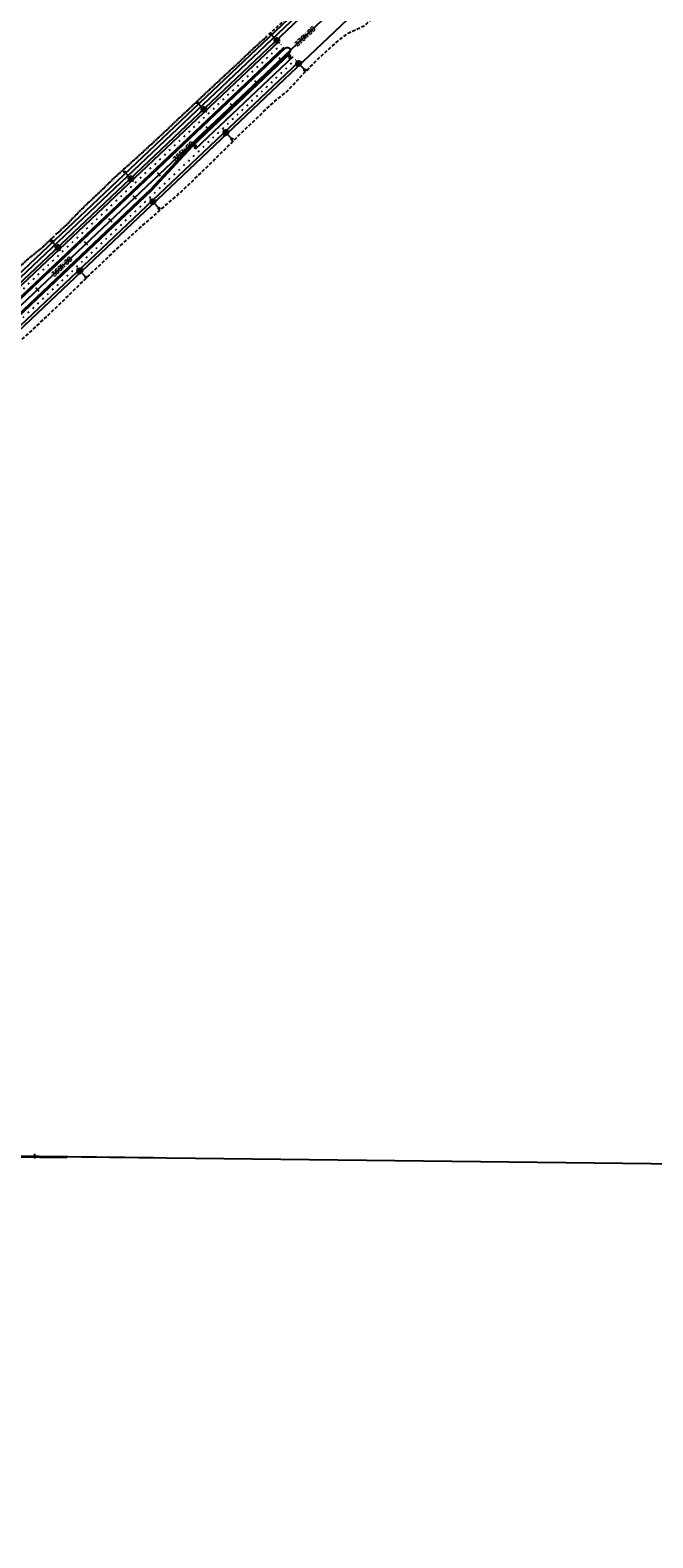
# Model space of a CAD drawing. Extents: x 114466 to 237039, y 16086 to 93345.
# Tile 56 of 81: x 170067 to 171927, y 84048 to 88549. Entities that reach past the tile are written whole.
import ezdxf
from ezdxf.enums import TextEntityAlignment as Align

# ---------------------------------------------------------------- set-up
doc = ezdxf.new("R2010")
doc.units = 0
doc.header["$LTSCALE"] = 50
doc.header["$MEASUREMENT"] = 0
for name, pattern in [('CUT', [0.3, 0.2, -0.1]), ('FILL', [0.1, 0, -0.1]), ('SkipStripe', [0.4, 0.1, -0.3])]:
    doc.linetypes.add(name, pattern=pattern)
doc.layers.get('0').update_dxf_attribs({"color": 1})
for name, color, linetype in [('elrp', 101, 'Continuous'), ('pleslc', 4, 'CUT'), ('pleslf', 7, 'FILL'), ('PLFMC', 7, 'Continuous'), ('PLFMK', 4, 'SkipStripe'), ('plpc-align', 3, 'Continuous'), ('PLPC-STERL_SHIFT2', 6, 'Continuous'), ('PLYP', 5, 'Continuous'), ('PLYSP', 6, 'Continuous'), ('PSFLP', 2, 'Continuous'), ('PTPC-STERL_SHIFT2', 4, 'Continuous'), ('ROBLOOP1-PTPC-ROBLOOP1', 15, 'Continuous')]:
    doc.layers.add(name, color=color, linetype=linetype)
doc.layers.add('PLYSP-MED', color=3, linetype='Continuous', true_color=0x00ff00)
doc.layers.add('psfm', color=7, linetype='Continuous', true_color=0xff2f00)
doc.styles.add('L140', font='ROMANSM.shx', dxfattribs={"height": 14})

# ---------------------------------------------------------------- blocks, each defined once
blk = doc.blocks.new('sta_tic')
blk.add_line((0, -0.04165), (0, 0.04165))
blk = doc.blocks.new('*U83')
h = blk.add_hatch(color=155)
edge = h.paths.add_edge_path()
edge.add_arc((0, 0), 0.5, 0, 360)
blk.add_line((-4.17, 0), (-0.17, 0))
blk.add_circle((0, 0), 0.5)
blk = doc.blocks.new('LUMINARIE')
h = blk.add_hatch(color=155)
edge = h.paths.add_edge_path()
edge.add_arc((0, 0.125), 0.125, -90, 270)
for p, q in [((-0.125, 0.125), (-0.225, 0.125)), ((0, 0.25), (0, 0.35)), ((0.125, 0.125), (0.225, 0.125))]:
    blk.add_line(p, q)
at = {"ltscale": 0.8}
for p, q in [((-0.088, 0.213), (-0.141, 0.266)), ((-0.088, 0.037), (-0.141, -0.016)), ((0.088, 0.213), (0.141, 0.266)), ((0.088, 0.037), (0.141, -0.016))]:
    blk.add_line(p, q, dxfattribs=at)
blk.add_circle((0, 0.125), 0.125)
blk = doc.blocks.new('light_pole')
at = {"layer": 'PSFLP', "xscale": 50, "yscale": 50, "zscale": 50}
blk.add_blockref('LUMINARIE', (0, 20.8), dxfattribs=at)
at = {"layer": 'PSFLP', "xscale": 5, "yscale": 5, "zscale": 4.999999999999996, "rotation": 270.000000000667}
blk.add_blockref('*U83', (0, 0), dxfattribs=at)
blk = doc.blocks.new('lbl_tic')
blk.add_line((0, -0.04165), (0, 0.04165))
blk = doc.blocks.new('arrow_lt')
h = blk.add_hatch(color=256)
edge = h.paths.add_edge_path()
edge.add_arc((-0.2, -6), 2.25, 0, 90, ccw=False)
edge.add_line((2, -6), (2, -8))
edge.add_line((2, -8), (3, -8))
edge.add_line((3, -8), (3, -5.3))
edge.add_arc((-0.2, -5.3), 3.25, 0, 90)
edge.add_line((-0.2, -2.1), (-0.8, -2.1))
edge.add_line((-0.8, -2.1), (-0.2, 0))
edge.add_line((-0.2, 0), (-3, -2.7))
edge.add_line((-3, -2.7), (-0.5, -6))
edge.add_line((-0.5, -6), (-0.9, -3.8))
edge.add_line((-0.9, -3.8), (-0.2, -3.8))
at = {"flags": 128}
blk.add_lwpolyline([(-0.2, -3.8, -0.414214), (2, -6), (2, -8), (3, -8), (3, -5.3, 0.414214), (-0.2, -2.1), (-0.8, -2.1), (-0.2, 0), (-3, -2.7), (-0.5, -6), (-0.9, -3.8)], format="xyb", close=True, dxfattribs=at)

msp = doc.modelspace()

# ---------------------------------------------------------------- linework, layer by layer
at = {"layer": 'elrp'}
msp.add_lwpolyline([(170176.29032, 85181.72159), (169127.59467, 85195.59017), (169139.7103, 86304.34902)], dxfattribs=at)
at = {"layer": 'pleslc', "flags": 128}
for points in [[(170779.58573, 88535.53919), (170798.22551, 88552.21398), (170834.30224, 88586.83467), (170870.84636, 88620.96144), (170907.19115, 88655.29885), (170942.99982, 88690.2028), (170978.47171, 88725.46267), (170983.21178, 88730.09957), (171013.2121, 88759.62659), (171007.75484, 88833.15876), (171036.97693, 88870.89746), (171062.33466, 88911.93501), (171089.74559, 88950.71606), (171119.27172, 88987.45059), (171149.32456, 89023.69142), (171179.30651, 89060.00153), (171209.44082, 89096.2448), (171239.48476, 89132.64934), (171269.33541, 89169.31527), (171300.24209, 89205.41688), (171324.20297, 89246.26323), (171352.82138, 89284.11535), (171401.42622, 89310.20651), (171443.91838, 89341.00446), (171469.30652, 89382.09349), (171492.09958, 89424.64854), (171503.00263, 89444.20777), (171516.01921, 89467.67271), (171540.03262, 89511.54806), (171562.4718, 89556.23255), (171577.44898, 89604.75248), (171595.09433, 89651.90098), (171614.73038, 89695.06935), (171615.83605, 89697.56778), (171632.87515, 89747.27299), (171654.02354, 89795.01368), (171683.44787, 89838.13003), (171712.4402, 89881.35792), (171750.92152, 89918.52142), (171787.79277, 89956.21285), (171805.18547, 89975.55292)], [(169976.24415, 87565.84954), (169994.54714, 87582.88024), (170031.95042, 87616.09907), (170069.2506, 87649.42686), (170105.65725, 87683.6989), (170141.80959, 87718.23969), (170177.70075, 87753.05649), (170213.3857, 87788.09119), (170249.2906, 87822.89346), (170285.44294, 87857.43425), (170321.76024, 87891.80071), (170358.48994, 87925.73136), (170395.46707, 87959.40054), (170433.55081, 87991.90029), (170470.84411, 88025.23534), (170508.68041, 88057.99658), (170545.11456, 88092.23957), (170581.2394, 88126.80941), (170617.0412, 88161.72063), (170652.5612, 88196.92965), (170687.83376, 88232.40016), (170724.01359, 88266.9119), (170760.09032, 88301.53258), (170796.53822, 88335.76104), (170835.57047, 88367.25844), (170869.50273, 88404.14532), (170904.28041, 88440.1388), (170939.82103, 88475.32603), (170977.14183, 88508.63203), (171016.53836, 88539.74446), (171064.34781, 88561.96642), (171103.01577, 88593.84878), (171107.61837, 88598.63094), (171139.39907, 88630.4803), (171184.96415, 88658.36445), (171221.88899, 88695.11679), (171263.54646, 88727.60567), (171300.35146, 88764.80959), (171330.3387, 88807.95542), (171350.11359, 88859.22269), (171388.91374, 88894.67624), (171437.00399, 88923.4706), (171473.49123, 88961.6961), (171503.26494, 89004.95046), (171532.73899, 89048.38471), (171558.87792, 89093.98806), (171581.68464, 89141.54137), (171585.14615, 89200.40749), (171621.90152, 89239.04262), (171638.93539, 89289.03138), (171644.06941, 89344.88621), (171655.15993, 89365.99958), (171667.4739, 89389.82567), (171690.54455, 89434.18559), (171713.1794, 89478.76951), (171735.79646, 89523.36258), (171757.92435, 89568.20707), (171779.13453, 89610.5661), (171780.28848, 89612.85238), (171802.53979, 89656.16335), (171823.72665, 89700.10442), (171835.5525, 89721.41632)]]:
    msp.add_lwpolyline(points, dxfattribs=at)
at = {"layer": 'pleslf', "flags": 128}
msp.add_lwpolyline([(169942.77917, 87746.70486), (169959.36727, 87765.54779), (169993.06584, 87802.68164), (170029.53436, 87836.8883), (170066.09909, 87870.99328), (170105.35129, 87902.25825), (170141.40053, 87936.90799), (170178.28831, 87970.67158), (170212.83917, 88006.90476), (170248.80593, 88041.64166), (170285.20571, 88075.92096), (170321.00064, 88110.83944), (170358.20459, 88144.26892), (170395.36731, 88177.74198), (170432.2001, 88211.56368), (170468.68923, 88245.74856), (170505.18524, 88279.92617), (170541.64688, 88314.1401), (170578.00541, 88348.46299), (170614.35708, 88382.79313), (170651.01804, 88416.79642), (170687.87833, 88450.58907), (170724.01693, 88485.14439), (170760.94595, 88518.8644), (170779.58573, 88535.53919)], dxfattribs=at)
at = {"layer": 'PLFMC', "flags": 128}
for points in [[(168920.0995, 86727.32471), (170809.65111, 88515.37637)], [(168936.5954, 86709.89241), (170826.14701, 88497.94407)], [(168962.71392, 86682.29126), (170430.2575, 88071.00365), (170552.75159, 88203.43886), (170844.01757, 88479.05908)], [(168979.20982, 86664.85896), (170868.76143, 88452.91062)], [(170560.99955, 88194.72271), (170852.26552, 88470.34292)]]:
    msp.add_lwpolyline(points, dxfattribs=at)
at = {"layer": 'PLFMK'}
for points in [[(168928.34745, 86718.60856), (170817.89906, 88506.66022)], [(168970.96187, 86673.57511), (170860.51348, 88461.62677)]]:
    msp.add_lwpolyline(points, dxfattribs=at)
at = {"layer": 'plpc-align'}
for points in [[(167833.45878, 88053.91739, 0.1932536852), (168009.40752, 87608.23796), (168987.93705, 86574.16154, -0.1945846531), (169120.6303, 86235.50747), (169116.3163, 85840.71339, 0.4139987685), (169751.78059, 85190.73132), (170436.89258, 85182.74243)], [(167820.95546, 87700.73788), (167820.95546, 86738.46321, 0.1917510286), (167953.67766, 86405.10851), (168908.38088, 85396.21093, 0.2030563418), (169367.92401, 85195.20736), (175751.88926, 85120.7658)]]:
    msp.add_lwpolyline(points, format="xyb", dxfattribs=at)
at = {"layer": 'PLPC-STERL_SHIFT2'}
msp.add_line((166944.91828, 84799.04272), (171037.97259, 88672.2328), dxfattribs=at)
at = {"layer": 'PLYP', "flags": 128}
for points in [[(172714.87699, 90936.02435), (172219.8513, 90453.65924, 0.0810693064), (171646.87142, 89678.54504), (171521.52821, 89434.68454, -0.0847544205), (170988.4851, 88724.52992), (169836.5756, 87634.49687)], [(172716.37728, 90923.5238), (172226.83019, 90446.49718, 0.0810693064), (171655.76535, 89673.9736), (171530.42213, 89430.1131, -0.0847544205), (170995.3584, 88717.26646), (169849.00506, 87632.49112)]]:
    msp.add_lwpolyline(points, format="xyb", dxfattribs=at)
at = {"layer": 'PLYSP'}
for points in [[(165771.97709, 84049.00197, 0.0764822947), (166909.86449, 84836.08636), (167229.22694, 85138.29381, 0.4142135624), (167230.78761, 85194.84082), (167252.57799, 85215.46069, 0.4142135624), (167309.125, 85213.90003), (168194.80477, 86052.00425, 0.4143938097), (168196.34851, 86108.56914), (168221.12583, 86128.94434, 0.3981423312), (168276.11229, 86128.94423), (168284.55004, 86136.92873), (168833.25012, 86656.1546), (168914.60087, 86733.13548), (169801.03649, 87571.95496, 0.4142135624), (169802.59716, 87628.50197), (169820.02947, 87644.99787, 0.4142135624), (169876.57648, 87643.4372), (171002.9188, 88709.27645, 0.0847544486)], [(169044.72069, 86715.83679, -0.6051485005), (169111.75379, 86692.83228), (169140.42023, 86697.21804), (169128.99708, 86771.88262, -0.2459906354), (169141.04383, 86806.98579), (171073.02638, 88635.18915, 0.0847544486)]]:
    msp.add_lwpolyline(points, format="xyb", dxfattribs=at)
at = {"layer": 'PLYSP-MED'}
msp.add_lwpolyline([(168315.29006, 86087.54251, -0.4142135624), (168315.64121, 86100.26558), (168608.08023, 86376.99583), (168730.57456, 86509.43125), (168939.34472, 86706.98703), (170828.89633, 88495.03869, -1), (170841.26826, 88481.96446), (170550.00228, 88206.34425), (170427.50812, 88073.90899), (168959.9646, 86685.19665), (168328.01314, 86087.19136, -0.4142135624)], format="xyb", close=True, dxfattribs=at)
at = {"layer": 'PTPC-STERL_SHIFT2', "color": 155}
for points in [[(170865.04196, 88497.02665), (170853.49483, 88509.22927), (170922.27803, 88551.1882), (170910.7309, 88563.39081)], [(170501.86898, 88153.36202), (170490.32185, 88165.56463), (170559.10504, 88207.52357), (170547.55791, 88219.72618)], [(170138.69599, 87809.69739), (170127.14886, 87821.9), (170195.93205, 87863.85893), (170184.38492, 87876.06154)]]:
    msp.add_solid(points, dxfattribs=at)

# ---------------------------------------------------------------- block references
at = {"layer": 'PSFLP'}
for p, rotation in [((170785.29775, 88537.76408), 223.4190674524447), ((170887.70981, 88429.53853), 43.41906745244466), ((170567.39395, 88331.5653), 223.4190674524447), ((170669.80602, 88223.33975), 43.41906745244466), ((170349.49016, 88125.36652), 223.4190674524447), ((170451.90222, 88017.14097), 43.41906745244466), ((170131.58637, 87919.16774), 223.4190674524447), ((170233.99843, 87810.94219), 43.41906745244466)]:
    msp.add_blockref('light_pole', p, dxfattribs=dict(at, rotation=rotation))
at = {"layer": 'psfm'}
for p, rotation in [((170845.24639, 88471.94092), 313.4190674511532), ((170562.66802, 88204.5825), 313.4190674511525)]:
    msp.add_blockref('arrow_lt', p, dxfattribs=dict(at, rotation=rotation))
at = {"layer": 'PTPC-STERL_SHIFT2', "xscale": 168.0672268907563, "yscale": 168.0672268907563, "zscale": 168.0672268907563, "rotation": 43.41906745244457}
for name, p in [('lbl_tic', (170887.88643, 88530.20873)), ('sta_tic', (170815.25183, 88461.47581)), ('sta_tic', (170742.61723, 88392.74288)), ('sta_tic', (170669.98264, 88324.00995)), ('sta_tic', (170597.34804, 88255.27703)), ('lbl_tic', (170524.71344, 88186.5441)), ('sta_tic', (170452.07884, 88117.81117)), ('sta_tic', (170379.44425, 88049.07825)), ('sta_tic', (170306.80965, 87980.34532)), ('sta_tic', (170234.17505, 87911.61239)), ('lbl_tic', (170161.54045, 87842.87946)), ('sta_tic', (170088.90586, 87774.14654))]:
    msp.add_blockref(name, p, dxfattribs=at)
at = {"layer": 'ROBLOOP1-PTPC-ROBLOOP1', "xscale": 168.0672268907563, "yscale": 168.0672268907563, "zscale": 168.0672268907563, "rotation": 359.3319208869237}
msp.add_blockref('sta_tic', (170081.09048, 85186.89134), dxfattribs=at)

# ---------------------------------------------------------------- texts
at = {"layer": 'PTPC-STERL_SHIFT2', "style": 'L140'}
for s, p in [('370+00', (170887.88643, 88530.20873)), ('365+00', (170524.71344, 88186.5441)), ('360+00', (170161.54045, 87842.87946))]:
    msp.add_text(s, height=14, rotation=43.41906745, dxfattribs=at).set_placement(p, align=Align.MIDDLE_CENTER)

doc.saveas('drawing.dxf')
